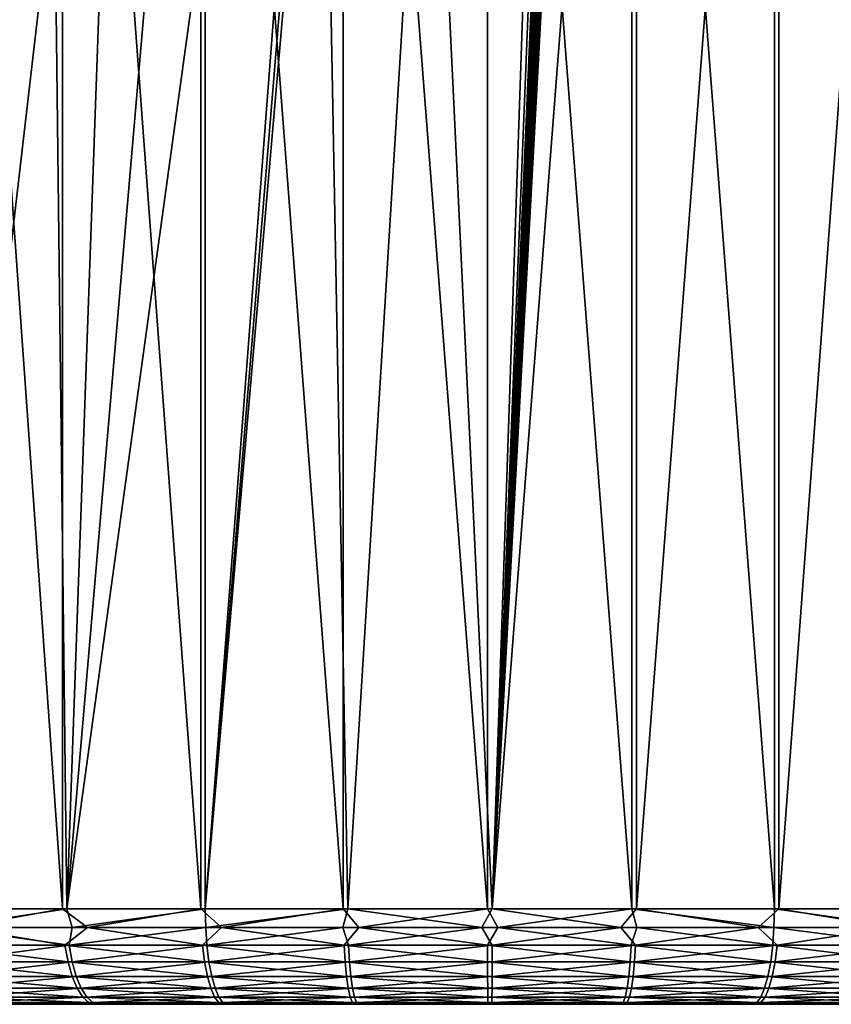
# Model space of a CAD drawing. Header units: metres. Extents: x -150 to 310, y -128 to 84.
# Tile 107 of 256: x -81 to -73, y 53 to 63. Entities that reach past the tile are written whole.
import ezdxf

# ---------------------------------------------------------------- set-up
doc = ezdxf.new("R2010")
doc.units = ezdxf.units.M
doc.layers.add('solid_26009703_SW0001', color=7, linetype='CONTINUOUS')

msp = doc.modelspace()

# ---------------------------------------------------------------- linework, layer by layer
at = {"layer": 'solid_26009703_SW0001'}
for points in [[(-82.35643, 73.099998, 11.60594), (-82.355347, 53.599998, 11.606674), (-80.968307, 53.599998, 12.207958)], [(-82.35643, 73.099998, 11.60594), (-80.968307, 53.599998, 12.207958), (-80.967117, 73.099998, 12.208299)], [(-80.967117, 73.099998, 12.208299), (-80.968307, 53.599998, 12.207958), (-79.520828, 53.599998, 12.644153)], [(-80.967117, 73.099998, 12.208299), (-79.520828, 53.599998, 12.644153), (-79.520859, 73.099998, 12.643783)], [(-79.520859, 73.099998, 12.643783), (-79.520828, 53.599998, 12.644153), (-78.032501, 53.599998, 12.909354)], [(-79.520859, 73.099998, 12.643783), (-78.032501, 53.599998, 12.909354), (-78.033531, 73.099998, 12.909177)], [(-77.982559, 73.099998, -12.915035), (-79.475189, 53.599998, -12.654969), (-79.475189, 64.099998, -12.654969)], [(-78.250595, 68.445404, -12.881592), (-79.475189, 53.599998, -12.654969), (-77.982559, 73.099998, -12.915035)], [(-78.033531, 73.099998, 12.909177), (-78.032501, 53.599998, 12.909354), (-76.523453, 53.599998, 12.999979)], [(-78.033531, 73.099998, 12.909177), (-76.523453, 53.599998, 12.999979), (-76.522179, 73.099998, 12.999772)], [(-76.522179, 73.099998, 12.999772), (-76.523453, 53.599998, 12.999979), (-75.014084, 53.599998, 12.9148)], [(-76.522179, 73.099998, 12.999772), (-75.014084, 53.599998, 12.9148), (-75.018433, 73.099998, 12.915075)], [(-74.96769, 73.099998, -12.909378), (-74.967499, 53.599998, -12.909354), (-76.476547, 53.599998, -12.999979)], [(-75.691391, 67.989128, -12.974828), (-74.96769, 73.099998, -12.909378), (-76.476547, 53.599998, -12.999979)], [(-75.018433, 73.099998, 12.915075), (-73.524811, 53.599998, 12.654969), (-73.524811, 73.099998, 12.654969)], [(-75.018433, 73.099998, 12.915075), (-75.014084, 53.599998, 12.9148), (-73.524811, 53.599998, 12.654969)], [(-74.96769, 73.099998, -12.909378), (-73.478683, 73.099998, -12.643806), (-74.967499, 53.599998, -12.909354)], [(-73.478683, 73.099998, -12.643806), (-73.479172, 53.599998, -12.644153), (-74.967499, 53.599998, -12.909354)], [(-73.524811, 73.099998, 12.654969), (-73.524811, 53.599998, 12.654969), (-72.075775, 53.599998, 12.224002)], [(-72.072235, 73.099998, 12.222557), (-73.524811, 73.099998, 12.654969), (-72.075775, 53.599998, 12.224002)], [(-72.032967, 73.099998, -12.208186), (-72.031693, 53.599998, -12.207958), (-73.479172, 53.599998, -12.644153)], [(-73.478683, 73.099998, -12.643806), (-72.032967, 73.099998, -12.208186), (-73.479172, 53.599998, -12.644153)], [(-78.250595, 67.754593, -12.881592), (-79.475189, 53.599998, -12.654969), (-78.250595, 68.445404, -12.881592)], [(-75.699532, 67.87986, -12.975332), (-75.691391, 67.989128, -12.974828), (-76.476547, 53.599998, -12.999979)], [(-75.711929, 67.78035, -12.976091), (-75.699532, 67.87986, -12.975332), (-76.476547, 53.599998, -12.999979)], [(-75.727013, 67.692337, -12.976998), (-75.711929, 67.78035, -12.976091), (-76.476547, 53.599998, -12.999979)], [(-78.250595, 67.754593, -12.881592), (-77.985916, 53.599998, -12.9148), (-79.475189, 53.599998, -12.654969)], [(-78.250595, 67.754593, -12.881592), (-77.135239, 67.444611, -12.98447), (-77.985916, 53.599998, -12.9148)], [(-75.744034, 67.613434, -12.978002), (-75.727013, 67.692337, -12.976998), (-76.476547, 53.599998, -12.999979)], [(-75.762444, 67.542526, -12.97906), (-75.744034, 67.613434, -12.978002), (-76.476547, 53.599998, -12.999979)], [(-75.781837, 67.478653, -12.980148), (-75.762444, 67.542526, -12.97906), (-76.476547, 53.599998, -12.999979)], [(-75.801956, 67.421021, -12.981246), (-75.781837, 67.478653, -12.980148), (-76.476547, 53.599998, -12.999979)], [(-77.135239, 67.444611, -12.98447), (-76.476547, 53.599998, -12.999979), (-77.985916, 53.599998, -12.9148)], [(-77.135239, 67.444611, -12.98447), (-76.014847, 67.135757, -12.990944), (-76.476547, 53.599998, -12.999979)], [(-75.822624, 67.368996, -12.98234), (-75.801956, 67.421021, -12.981246), (-76.476547, 53.599998, -12.999979)], [(-75.843719, 67.32206, -12.983424), (-75.822624, 67.368996, -12.98234), (-76.476547, 53.599998, -12.999979)], [(-75.865227, 67.279793, -12.984493), (-75.843719, 67.32206, -12.983424), (-76.476547, 53.599998, -12.999979)], [(-75.887192, 67.241913, -12.985548), (-75.865227, 67.279793, -12.984493), (-76.476547, 53.599998, -12.999979)], [(-75.933296, 67.179077, -12.987642), (-75.887192, 67.241913, -12.985548), (-76.476547, 53.599998, -12.999979)], [(-76.014847, 67.135757, -12.990944), (-75.933296, 67.179077, -12.987642), (-76.476547, 53.599998, -12.999979)], [(-82.313431, 53.599998, -11.627725), (-81.526527, 64.727043, -11.988913), (-81.051949, 64.453949, -12.177019)], [(-82.313431, 53.599998, -11.627725), (-81.051949, 64.453949, -12.177019), (-80.924225, 53.599998, -12.224002)], [(-80.924225, 53.599998, -12.224002), (-81.051949, 64.453949, -12.177019), (-80.541862, 64.256508, -12.3557)], [(-80.924225, 53.599998, -12.224002), (-80.541862, 64.256508, -12.3557), (-80.017563, 64.13884, -12.515061)], [(-80.924225, 53.599998, -12.224002), (-80.017563, 64.13884, -12.515061), (-79.475189, 64.099998, -12.654969)], [(-80.924225, 53.599998, -12.224002), (-79.475189, 64.099998, -12.654969), (-79.475189, 53.599998, -12.654969)], [(-82.055923, 53.404911, 11.731688), (-80.968307, 53.599998, 12.207958), (-82.355347, 53.599998, 11.606674)], [(-82.208138, 53.404911, -11.658384), (-82.313431, 53.599998, -11.627725), (-80.924225, 53.599998, -12.224002)], [(-80.86692, 53.404911, -12.224188), (-82.208138, 53.404911, -11.658384), (-80.924225, 53.599998, -12.224002)], [(-82.055923, 53.404911, 11.731688), (-80.707458, 53.404911, 12.279987), (-80.968307, 53.599998, 12.207958)], [(-80.707458, 53.404911, 12.279987), (-79.520828, 53.599998, 12.644153), (-80.968307, 53.599998, 12.207958)], [(-80.86692, 53.404911, -12.224188), (-80.924225, 53.599998, -12.224002), (-79.475189, 53.599998, -12.654969)], [(-79.470787, 53.404911, -12.636265), (-80.86692, 53.404911, -12.224188), (-79.475189, 53.599998, -12.654969)], [(-80.707458, 53.404911, 12.279987), (-79.306084, 53.404911, 12.673859), (-79.520828, 53.599998, 12.644153)], [(-79.306084, 53.404911, 12.673859), (-78.032501, 53.599998, 12.909354), (-79.520828, 53.599998, 12.644153)], [(-79.470787, 53.404911, -12.636265), (-79.475189, 53.599998, -12.654969), (-77.985916, 53.599998, -12.9148)], [(-78.0373, 53.404911, -12.889434), (-79.470787, 53.404911, -12.636265), (-77.985916, 53.599998, -12.9148)], [(-79.306084, 53.404911, 12.673859), (-77.869415, 53.404911, 12.90835), (-78.032501, 53.599998, 12.909354)], [(-76.584473, 53.404911, -12.980511), (-78.0373, 53.404911, -12.889434), (-77.985916, 53.599998, -12.9148)], [(-77.869415, 53.404911, 12.90835), (-76.523453, 53.599998, 12.999979), (-78.032501, 53.599998, 12.909354)], [(-76.584473, 53.404911, -12.980511), (-77.985916, 53.599998, -12.9148), (-76.476547, 53.599998, -12.999979)], [(-77.869415, 53.404911, 12.90835), (-76.415527, 53.404911, 12.980511), (-76.523453, 53.599998, 12.999979)], [(-75.130585, 53.404911, -12.90835), (-76.584473, 53.404911, -12.980511), (-76.476547, 53.599998, -12.999979)], [(-76.415527, 53.404911, 12.980511), (-75.014084, 53.599998, 12.9148), (-76.523453, 53.599998, 12.999979)], [(-75.130585, 53.404911, -12.90835), (-76.476547, 53.599998, -12.999979), (-74.967499, 53.599998, -12.909354)], [(-76.415527, 53.404911, 12.980511), (-74.9627, 53.404911, 12.889434), (-75.014084, 53.599998, 12.9148)], [(-73.693916, 53.404911, -12.673859), (-75.130585, 53.404911, -12.90835), (-74.967499, 53.599998, -12.909354)], [(-73.529213, 53.404911, 12.636265), (-73.524811, 53.599998, 12.654969), (-75.014084, 53.599998, 12.9148)], [(-74.9627, 53.404911, 12.889434), (-73.529213, 53.404911, 12.636265), (-75.014084, 53.599998, 12.9148)], [(-73.693916, 53.404911, -12.673859), (-74.967499, 53.599998, -12.909354), (-73.479172, 53.599998, -12.644153)], [(-72.292542, 53.404911, -12.279987), (-73.693916, 53.404911, -12.673859), (-73.479172, 53.599998, -12.644153)], [(-72.13308, 53.404911, 12.224188), (-73.524811, 53.599998, 12.654969), (-73.529213, 53.404911, 12.636265)], [(-72.13308, 53.404911, 12.224188), (-72.075775, 53.599998, 12.224002), (-73.524811, 53.599998, 12.654969)], [(-72.292542, 53.404911, -12.279987), (-73.479172, 53.599998, -12.644153), (-72.031693, 53.599998, -12.207958)], [(-82.321014, 53.217136, 11.538654), (-80.942101, 53.217136, 12.136412), (-82.055923, 53.404911, 11.731688)], [(-80.898293, 53.217136, -12.152356), (-82.279358, 53.217136, -11.559575), (-82.208138, 53.404911, -11.658384)], [(-80.898293, 53.217136, -12.152356), (-82.208138, 53.404911, -11.658384), (-80.86692, 53.404911, -12.224188)], [(-80.942101, 53.217136, 12.136412), (-80.707458, 53.404911, 12.279987), (-82.055923, 53.404911, 11.731688)], [(-80.942101, 53.217136, 12.136412), (-79.503113, 53.217136, 12.570045), (-80.707458, 53.404911, 12.279987)], [(-80.898293, 53.217136, -12.152356), (-80.86692, 53.404911, -12.224188), (-79.470787, 53.404911, -12.636265)], [(-79.457748, 53.217136, -12.580796), (-80.898293, 53.217136, -12.152356), (-79.470787, 53.404911, -12.636265)], [(-79.503113, 53.217136, 12.570045), (-79.306084, 53.404911, 12.673859), (-80.707458, 53.404911, 12.279987)], [(-79.503113, 53.217136, 12.570045), (-78.023514, 53.217136, 12.833692), (-79.306084, 53.404911, 12.673859)], [(-78.0373, 53.404911, -12.889434), (-79.457748, 53.217136, -12.580796), (-79.470787, 53.404911, -12.636265)], [(-77.977211, 53.217136, -12.839104), (-79.457748, 53.217136, -12.580796), (-78.0373, 53.404911, -12.889434)], [(-78.023514, 53.217136, 12.833692), (-77.869415, 53.404911, 12.90835), (-79.306084, 53.404911, 12.673859)], [(-77.977211, 53.217136, -12.839104), (-78.0373, 53.404911, -12.889434), (-76.584473, 53.404911, -12.980511)], [(-78.023514, 53.217136, 12.833692), (-76.523308, 53.217136, 12.923783), (-77.869415, 53.404911, 12.90835)], [(-76.476692, 53.217136, -12.923783), (-77.977211, 53.217136, -12.839104), (-76.584473, 53.404911, -12.980511)], [(-76.523308, 53.217136, 12.923783), (-76.415527, 53.404911, 12.980511), (-77.869415, 53.404911, 12.90835)], [(-76.476692, 53.217136, -12.923783), (-76.584473, 53.404911, -12.980511), (-75.130585, 53.404911, -12.90835)], [(-76.523308, 53.217136, 12.923783), (-75.022789, 53.217136, 12.839104), (-76.415527, 53.404911, 12.980511)], [(-74.976486, 53.217136, -12.833692), (-76.476692, 53.217136, -12.923783), (-75.130585, 53.404911, -12.90835)], [(-75.022789, 53.217136, 12.839104), (-74.9627, 53.404911, 12.889434), (-76.415527, 53.404911, 12.980511)], [(-74.976486, 53.217136, -12.833692), (-75.130585, 53.404911, -12.90835), (-73.693916, 53.404911, -12.673859)], [(-75.022789, 53.217136, 12.839104), (-73.542252, 53.217136, 12.580796), (-74.9627, 53.404911, 12.889434)], [(-73.496887, 53.217136, -12.570045), (-74.976486, 53.217136, -12.833692), (-73.693916, 53.404911, -12.673859)], [(-73.542252, 53.217136, 12.580796), (-73.529213, 53.404911, 12.636265), (-74.9627, 53.404911, 12.889434)], [(-73.496887, 53.217136, -12.570045), (-73.693916, 53.404911, -12.673859), (-72.292542, 53.404911, -12.279987)], [(-72.101707, 53.217136, 12.152356), (-73.529213, 53.404911, 12.636265), (-73.542252, 53.217136, 12.580796)], [(-72.101707, 53.217136, 12.152356), (-72.13308, 53.404911, 12.224188), (-73.529213, 53.404911, 12.636265)], [(-72.057899, 53.217136, -12.136412), (-73.496887, 53.217136, -12.570045), (-72.292542, 53.404911, -12.279987)], [(-80.910286, 53.044102, 12.049498), (-80.942101, 53.217136, 12.136412), (-82.321014, 53.217136, 11.538654)], [(-82.279327, 53.044102, 11.45602), (-80.910286, 53.044102, 12.049498), (-82.321014, 53.217136, 11.538654)], [(-82.237968, 53.044102, -11.476792), (-82.279358, 53.217136, -11.559575), (-80.898293, 53.217136, -12.152356)], [(-80.866791, 53.044102, -12.065328), (-82.237968, 53.044102, -11.476792), (-80.898293, 53.217136, -12.152356)], [(-79.481606, 53.044102, 12.480026), (-79.503113, 53.217136, 12.570045), (-80.942101, 53.217136, 12.136412)], [(-80.910286, 53.044102, 12.049498), (-79.481606, 53.044102, 12.480026), (-80.942101, 53.217136, 12.136412)], [(-80.866791, 53.044102, -12.065328), (-80.898293, 53.217136, -12.152356), (-79.457748, 53.217136, -12.580796)], [(-79.436569, 53.044102, -12.4907), (-80.866791, 53.044102, -12.065328), (-79.457748, 53.217136, -12.580796)], [(-78.012596, 53.044102, 12.741784), (-78.023514, 53.217136, 12.833692), (-79.503113, 53.217136, 12.570045)], [(-79.481606, 53.044102, 12.480026), (-78.012596, 53.044102, 12.741784), (-79.503113, 53.217136, 12.570045)], [(-77.977211, 53.217136, -12.839104), (-79.436569, 53.044102, -12.4907), (-79.457748, 53.217136, -12.580796)], [(-77.966629, 53.044102, -12.747157), (-79.436569, 53.044102, -12.4907), (-77.977211, 53.217136, -12.839104)], [(-76.52314, 53.044102, 12.83123), (-76.523308, 53.217136, 12.923783), (-78.023514, 53.217136, 12.833692)], [(-78.012596, 53.044102, 12.741784), (-76.52314, 53.044102, 12.83123), (-78.023514, 53.217136, 12.833692)], [(-77.966629, 53.044102, -12.747157), (-77.977211, 53.217136, -12.839104), (-76.476692, 53.217136, -12.923783)], [(-76.47686, 53.044102, -12.83123), (-77.966629, 53.044102, -12.747157), (-76.476692, 53.217136, -12.923783)], [(-75.033371, 53.044102, 12.747157), (-75.022789, 53.217136, 12.839104), (-76.523308, 53.217136, 12.923783)], [(-76.52314, 53.044102, 12.83123), (-75.033371, 53.044102, 12.747157), (-76.523308, 53.217136, 12.923783)], [(-76.47686, 53.044102, -12.83123), (-76.476692, 53.217136, -12.923783), (-74.976486, 53.217136, -12.833692)], [(-74.987404, 53.044102, -12.741784), (-76.47686, 53.044102, -12.83123), (-74.976486, 53.217136, -12.833692)], [(-75.033371, 53.044102, 12.747157), (-73.563431, 53.044102, 12.4907), (-75.022789, 53.217136, 12.839104)], [(-73.563431, 53.044102, 12.4907), (-73.542252, 53.217136, 12.580796), (-75.022789, 53.217136, 12.839104)], [(-74.987404, 53.044102, -12.741784), (-74.976486, 53.217136, -12.833692), (-73.496887, 53.217136, -12.570045)], [(-73.518394, 53.044102, -12.480026), (-74.987404, 53.044102, -12.741784), (-73.496887, 53.217136, -12.570045)], [(-72.133209, 53.044102, 12.065328), (-73.542252, 53.217136, 12.580796), (-73.563431, 53.044102, 12.4907)], [(-72.133209, 53.044102, 12.065328), (-72.101707, 53.217136, 12.152356), (-73.542252, 53.217136, 12.580796)], [(-73.518394, 53.044102, -12.480026), (-73.496887, 53.217136, -12.570045), (-72.057899, 53.217136, -12.136412)], [(-72.089714, 53.044102, -12.049498), (-73.518394, 53.044102, -12.480026), (-72.057899, 53.217136, -12.136412)], [(-80.86747, 52.892475, 11.932526), (-80.910286, 53.044102, 12.049498), (-82.279327, 53.044102, 11.45602)], [(-82.223221, 52.892475, 11.34481), (-80.86747, 52.892475, 11.932526), (-82.279327, 53.044102, 11.45602)], [(-82.182266, 52.892475, -11.365379), (-82.237968, 53.044102, -11.476792), (-80.866791, 53.044102, -12.065328)], [(-80.824402, 52.892475, -11.948201), (-82.182266, 52.892475, -11.365379), (-80.866791, 53.044102, -12.065328)], [(-79.45266, 52.892475, 12.358874), (-79.481606, 53.044102, 12.480026), (-80.910286, 53.044102, 12.049498)], [(-80.86747, 52.892475, 11.932526), (-79.45266, 52.892475, 12.358874), (-80.910286, 53.044102, 12.049498)], [(-80.824402, 52.892475, -11.948201), (-80.866791, 53.044102, -12.065328), (-79.436569, 53.044102, -12.4907)], [(-79.408058, 52.892475, -12.369445), (-80.824402, 52.892475, -11.948201), (-79.436569, 53.044102, -12.4907)], [(-77.997917, 52.892475, 12.618091), (-78.012596, 53.044102, 12.741784), (-79.481606, 53.044102, 12.480026)], [(-79.45266, 52.892475, 12.358874), (-77.997917, 52.892475, 12.618091), (-79.481606, 53.044102, 12.480026)], [(-77.966629, 53.044102, -12.747157), (-79.408058, 52.892475, -12.369445), (-79.436569, 53.044102, -12.4907)], [(-77.952393, 52.892475, -12.623412), (-79.408058, 52.892475, -12.369445), (-77.966629, 53.044102, -12.747157)], [(-76.522919, 52.892475, 12.70667), (-76.52314, 53.044102, 12.83123), (-78.012596, 53.044102, 12.741784)], [(-77.997917, 52.892475, 12.618091), (-76.522919, 52.892475, 12.70667), (-78.012596, 53.044102, 12.741784)], [(-77.952393, 52.892475, -12.623412), (-77.966629, 53.044102, -12.747157), (-76.47686, 53.044102, -12.83123)], [(-76.477081, 52.892475, -12.70667), (-77.952393, 52.892475, -12.623412), (-76.47686, 53.044102, -12.83123)], [(-75.047607, 52.892475, 12.623412), (-75.033371, 53.044102, 12.747157), (-76.52314, 53.044102, 12.83123)], [(-76.522919, 52.892475, 12.70667), (-75.047607, 52.892475, 12.623412), (-76.52314, 53.044102, 12.83123)], [(-76.477081, 52.892475, -12.70667), (-76.47686, 53.044102, -12.83123), (-74.987404, 53.044102, -12.741784)], [(-75.002083, 52.892475, -12.618091), (-76.477081, 52.892475, -12.70667), (-74.987404, 53.044102, -12.741784)], [(-75.047607, 52.892475, 12.623412), (-73.591942, 52.892475, 12.369445), (-75.033371, 53.044102, 12.747157)], [(-73.591942, 52.892475, 12.369445), (-73.563431, 53.044102, 12.4907), (-75.033371, 53.044102, 12.747157)], [(-75.002083, 52.892475, -12.618091), (-74.987404, 53.044102, -12.741784), (-73.518394, 53.044102, -12.480026)], [(-73.54734, 52.892475, -12.358874), (-75.002083, 52.892475, -12.618091), (-73.518394, 53.044102, -12.480026)], [(-72.175598, 52.892475, 11.948201), (-73.563431, 53.044102, 12.4907), (-73.591942, 52.892475, 12.369445)], [(-72.175598, 52.892475, 11.948201), (-72.133209, 53.044102, 12.065328), (-73.563431, 53.044102, 12.4907)], [(-73.54734, 52.892475, -12.358874), (-73.518394, 53.044102, -12.480026), (-72.089714, 53.044102, -12.049498)], [(-72.13253, 52.892475, -11.932526), (-73.54734, 52.892475, -12.358874), (-72.089714, 53.044102, -12.049498)], [(-80.815308, 52.768093, 11.789999), (-80.86747, 52.892475, 11.932526), (-82.223221, 52.892475, 11.34481)], [(-82.154861, 52.768093, 11.209303), (-80.815308, 52.768093, 11.789999), (-82.223221, 52.892475, 11.34481)], [(-82.114395, 52.768093, -11.229628), (-82.182266, 52.892475, -11.365379), (-80.824402, 52.892475, -11.948201)], [(-80.772751, 52.768093, -11.805488), (-82.114395, 52.768093, -11.229628), (-80.824402, 52.892475, -11.948201)], [(-79.417389, 52.768093, 12.211256), (-79.45266, 52.892475, 12.358874), (-80.86747, 52.892475, 11.932526)], [(-80.815308, 52.768093, 11.789999), (-79.417389, 52.768093, 12.211256), (-80.86747, 52.892475, 11.932526)], [(-80.772751, 52.768093, -11.805488), (-80.824402, 52.892475, -11.948201), (-79.408058, 52.892475, -12.369445)], [(-79.373329, 52.768093, -12.2217), (-80.772751, 52.768093, -11.805488), (-79.408058, 52.892475, -12.369445)], [(-77.980026, 52.768093, 12.467376), (-77.997917, 52.892475, 12.618091), (-79.45266, 52.892475, 12.358874)], [(-79.417389, 52.768093, 12.211256), (-77.980026, 52.768093, 12.467376), (-79.45266, 52.892475, 12.358874)], [(-77.952393, 52.892475, -12.623412), (-79.373329, 52.768093, -12.2217), (-79.408058, 52.892475, -12.369445)], [(-77.935043, 52.768093, -12.472633), (-79.373329, 52.768093, -12.2217), (-77.952393, 52.892475, -12.623412)], [(-76.522644, 52.768093, 12.554896), (-76.522919, 52.892475, 12.70667), (-77.997917, 52.892475, 12.618091)], [(-77.980026, 52.768093, 12.467376), (-76.522644, 52.768093, 12.554896), (-77.997917, 52.892475, 12.618091)], [(-77.935043, 52.768093, -12.472633), (-77.952393, 52.892475, -12.623412), (-76.477081, 52.892475, -12.70667)], [(-76.477356, 52.768093, -12.554896), (-77.935043, 52.768093, -12.472633), (-76.477081, 52.892475, -12.70667)], [(-75.064957, 52.768093, 12.472633), (-75.047607, 52.892475, 12.623412), (-76.522919, 52.892475, 12.70667)], [(-76.522644, 52.768093, 12.554896), (-75.064957, 52.768093, 12.472633), (-76.522919, 52.892475, 12.70667)], [(-76.477356, 52.768093, -12.554896), (-76.477081, 52.892475, -12.70667), (-75.002083, 52.892475, -12.618091)], [(-75.019974, 52.768093, -12.467376), (-76.477356, 52.768093, -12.554896), (-75.002083, 52.892475, -12.618091)], [(-75.064957, 52.768093, 12.472633), (-73.626671, 52.768093, 12.2217), (-75.047607, 52.892475, 12.623412)], [(-73.626671, 52.768093, 12.2217), (-73.591942, 52.892475, 12.369445), (-75.047607, 52.892475, 12.623412)], [(-75.019974, 52.768093, -12.467376), (-75.002083, 52.892475, -12.618091), (-73.54734, 52.892475, -12.358874)], [(-73.582611, 52.768093, -12.211256), (-75.019974, 52.768093, -12.467376), (-73.54734, 52.892475, -12.358874)], [(-72.227249, 52.768093, 11.805488), (-73.591942, 52.892475, 12.369445), (-73.626671, 52.768093, 12.2217)], [(-72.227249, 52.768093, 11.805488), (-72.175598, 52.892475, 11.948201), (-73.591942, 52.892475, 12.369445)], [(-73.582611, 52.768093, -12.211256), (-73.54734, 52.892475, -12.358874), (-72.13253, 52.892475, -11.932526)], [(-72.184692, 52.768093, -11.789999), (-73.582611, 52.768093, -12.211256), (-72.13253, 52.892475, -11.932526)], [(-80.755791, 52.675747, 11.627407), (-80.815308, 52.768093, 11.789999), (-82.154861, 52.768093, 11.209303)], [(-82.076874, 52.675747, 11.054719), (-80.755791, 52.675747, 11.627407), (-82.154861, 52.768093, 11.209303)], [(-82.036964, 52.675747, -11.074763), (-82.114395, 52.768093, -11.229628), (-80.772751, 52.768093, -11.805488)], [(-80.713829, 52.675747, -11.642682), (-82.036964, 52.675747, -11.074763), (-80.772751, 52.768093, -11.805488)], [(-79.377159, 52.675747, 12.042854), (-79.417389, 52.768093, 12.211256), (-80.815308, 52.768093, 11.789999)], [(-80.755791, 52.675747, 11.627407), (-79.377159, 52.675747, 12.042854), (-80.815308, 52.768093, 11.789999)], [(-80.713829, 52.675747, -11.642682), (-80.772751, 52.768093, -11.805488), (-79.373329, 52.768093, -12.2217)], [(-79.333702, 52.675747, -12.053154), (-80.713829, 52.675747, -11.642682), (-79.373329, 52.768093, -12.2217)], [(-77.95961, 52.675747, 12.295443), (-77.980026, 52.768093, 12.467376), (-79.417389, 52.768093, 12.211256)], [(-79.377159, 52.675747, 12.042854), (-77.95961, 52.675747, 12.295443), (-79.417389, 52.768093, 12.211256)], [(-77.935043, 52.768093, -12.472633), (-79.333702, 52.675747, -12.053154), (-79.373329, 52.768093, -12.2217)], [(-77.915253, 52.675747, -12.300628), (-79.333702, 52.675747, -12.053154), (-77.935043, 52.768093, -12.472633)], [(-76.522331, 52.675747, 12.381756), (-76.522644, 52.768093, 12.554896), (-77.980026, 52.768093, 12.467376)], [(-77.95961, 52.675747, 12.295443), (-76.522331, 52.675747, 12.381756), (-77.980026, 52.768093, 12.467376)], [(-77.915253, 52.675747, -12.300628), (-77.935043, 52.768093, -12.472633), (-76.477356, 52.768093, -12.554896)], [(-76.477669, 52.675747, -12.381756), (-77.915253, 52.675747, -12.300628), (-76.477356, 52.768093, -12.554896)], [(-75.084747, 52.675747, 12.300628), (-75.064957, 52.768093, 12.472633), (-76.522644, 52.768093, 12.554896)], [(-76.522331, 52.675747, 12.381756), (-75.084747, 52.675747, 12.300628), (-76.522644, 52.768093, 12.554896)], [(-76.477669, 52.675747, -12.381756), (-76.477356, 52.768093, -12.554896), (-75.019974, 52.768093, -12.467376)], [(-75.04039, 52.675747, -12.295443), (-76.477669, 52.675747, -12.381756), (-75.019974, 52.768093, -12.467376)], [(-75.084747, 52.675747, 12.300628), (-73.666298, 52.675747, 12.053154), (-75.064957, 52.768093, 12.472633)], [(-73.666298, 52.675747, 12.053154), (-73.626671, 52.768093, 12.2217), (-75.064957, 52.768093, 12.472633)], [(-75.04039, 52.675747, -12.295443), (-75.019974, 52.768093, -12.467376), (-73.582611, 52.768093, -12.211256)], [(-73.622841, 52.675747, -12.042854), (-75.04039, 52.675747, -12.295443), (-73.582611, 52.768093, -12.211256)], [(-72.286171, 52.675747, 11.642682), (-73.626671, 52.768093, 12.2217), (-73.666298, 52.675747, 12.053154)], [(-72.286171, 52.675747, 11.642682), (-72.227249, 52.768093, 11.805488), (-73.626671, 52.768093, 12.2217)], [(-73.622841, 52.675747, -12.042854), (-73.582611, 52.768093, -12.211256), (-72.184692, 52.768093, -11.789999)], [(-72.244209, 52.675747, -11.627407), (-73.622841, 52.675747, -12.042854), (-72.184692, 52.768093, -11.789999)], [(-80.691231, 52.618984, 11.45101), (-80.755791, 52.675747, 11.627407), (-82.076874, 52.675747, 11.054719)], [(-81.992271, 52.618984, 10.887011), (-80.691231, 52.618984, 11.45101), (-82.076874, 52.675747, 11.054719)], [(-81.952965, 52.618984, -10.906751), (-82.036964, 52.675747, -11.074763), (-80.713829, 52.675747, -11.642682)], [(-81.992271, 52.618984, 10.887011), (-81.537445, 52.599998, 10.891277), (-80.873436, 52.599998, 11.174566)], [(-81.992271, 52.618984, 10.887011), (-80.873436, 52.599998, 11.174566), (-80.691231, 52.618984, 11.45101)], [(-81.952965, 52.618984, -10.906751), (-81.304207, 52.599998, -10.996396), (-81.955147, 52.599998, -10.688103)], [(-80.649902, 52.618984, -11.466054), (-81.952965, 52.618984, -10.906751), (-80.713829, 52.675747, -11.642682)], [(-80.649902, 52.618984, -11.466054), (-81.304207, 52.599998, -10.996396), (-81.952965, 52.618984, -10.906751)], [(-80.649902, 52.618984, -11.466054), (-80.636269, 52.599998, -11.264433), (-81.304207, 52.599998, -10.996396)], [(-80.691231, 52.618984, 11.45101), (-80.873436, 52.599998, 11.174566), (-80.189873, 52.599998, 11.4181)], [(-79.333511, 52.618984, 11.860155), (-79.377159, 52.675747, 12.042854), (-80.755791, 52.675747, 11.627407)], [(-80.691231, 52.618984, 11.45101), (-79.333511, 52.618984, 11.860155), (-80.755791, 52.675747, 11.627407)], [(-80.649902, 52.618984, -11.466054), (-80.713829, 52.675747, -11.642682), (-79.333702, 52.675747, -12.053154)], [(-80.691231, 52.618984, 11.45101), (-80.189873, 52.599998, 11.4181), (-79.491272, 52.599998, 11.620809)], [(-80.691231, 52.618984, 11.45101), (-79.491272, 52.599998, 11.620809), (-79.333511, 52.618984, 11.860155)], [(-79.29071, 52.618984, -11.870298), (-80.649902, 52.618984, -11.466054), (-79.333702, 52.675747, -12.053154)], [(-80.649902, 52.618984, -11.466054), (-79.95031, 52.599998, -11.492805), (-80.636269, 52.599998, -11.264433)], [(-79.29071, 52.618984, -11.870298), (-79.95031, 52.599998, -11.492805), (-80.649902, 52.618984, -11.466054)], [(-79.29071, 52.618984, -11.870298), (-79.24633, 52.599998, -11.681511), (-79.95031, 52.599998, -11.492805)], [(-79.333511, 52.618984, 11.860155), (-79.491272, 52.599998, 11.620809), (-78.785141, 52.599998, 11.780412)], [(-77.937469, 52.618984, 12.108911), (-77.95961, 52.675747, 12.295443), (-79.377159, 52.675747, 12.042854)], [(-79.333511, 52.618984, 11.860155), (-77.937469, 52.618984, 12.108911), (-79.377159, 52.675747, 12.042854)], [(-77.915253, 52.675747, -12.300628), (-79.29071, 52.618984, -11.870298), (-79.333702, 52.675747, -12.053154)], [(-79.333511, 52.618984, 11.860155), (-78.785141, 52.599998, 11.780412), (-78.071106, 52.599998, 11.89629)], [(-79.333511, 52.618984, 11.860155), (-78.071106, 52.599998, 11.89629), (-77.937469, 52.618984, 12.108911)], [(-77.893784, 52.618984, -12.114017), (-79.29071, 52.618984, -11.870298), (-77.915253, 52.675747, -12.300628)], [(-77.893784, 52.618984, -12.114017), (-79.24633, 52.599998, -11.681511), (-79.29071, 52.618984, -11.870298)], [(-77.893784, 52.618984, -12.114017), (-78.532013, 52.599998, -11.826246), (-79.24633, 52.599998, -11.681511)], [(-77.893784, 52.618984, -12.114017), (-77.816162, 52.599998, -11.927443), (-78.532013, 52.599998, -11.826246)], [(-77.937469, 52.618984, 12.108911), (-78.071106, 52.599998, 11.89629), (-77.347046, 52.599998, 11.969382)], [(-76.521996, 52.618984, 12.193915), (-76.522331, 52.675747, 12.381756), (-77.95961, 52.675747, 12.295443)], [(-77.937469, 52.618984, 12.108911), (-76.521996, 52.618984, 12.193915), (-77.95961, 52.675747, 12.295443)], [(-77.937469, 52.618984, 12.108911), (-77.347046, 52.599998, 11.969382), (-76.621353, 52.599998, 11.999143)], [(-77.937469, 52.618984, 12.108911), (-76.621353, 52.599998, 11.999143), (-76.521996, 52.618984, 12.193915)], [(-77.893784, 52.618984, -12.114017), (-77.915253, 52.675747, -12.300628), (-76.477669, 52.675747, -12.381756)], [(-76.478004, 52.618984, -12.193915), (-77.893784, 52.618984, -12.114017), (-76.477669, 52.675747, -12.381756)], [(-76.478004, 52.618984, -12.193915), (-77.816162, 52.599998, -11.927443), (-77.893784, 52.618984, -12.114017)], [(-76.478004, 52.618984, -12.193915), (-77.098763, 52.599998, -11.985101), (-77.816162, 52.599998, -11.927443)], [(-76.478004, 52.618984, -12.193915), (-76.378647, 52.599998, -11.999143), (-77.098763, 52.599998, -11.985101)], [(-76.521996, 52.618984, 12.193915), (-76.621353, 52.599998, 11.999143), (-75.901237, 52.599998, 11.985101)], [(-75.106216, 52.618984, 12.114017), (-75.084747, 52.675747, 12.300628), (-76.522331, 52.675747, 12.381756)], [(-76.521996, 52.618984, 12.193915), (-75.106216, 52.618984, 12.114017), (-76.522331, 52.675747, 12.381756)], [(-76.521996, 52.618984, 12.193915), (-75.901237, 52.599998, 11.985101), (-75.183838, 52.599998, 11.927443)], [(-76.521996, 52.618984, 12.193915), (-75.183838, 52.599998, 11.927443), (-75.106216, 52.618984, 12.114017)], [(-76.478004, 52.618984, -12.193915), (-76.477669, 52.675747, -12.381756), (-75.04039, 52.675747, -12.295443)], [(-75.062531, 52.618984, -12.108911), (-76.478004, 52.618984, -12.193915), (-75.04039, 52.675747, -12.295443)], [(-75.062531, 52.618984, -12.108911), (-76.378647, 52.599998, -11.999143), (-76.478004, 52.618984, -12.193915)], [(-75.062531, 52.618984, -12.108911), (-75.652954, 52.599998, -11.969382), (-76.378647, 52.599998, -11.999143)], [(-75.062531, 52.618984, -12.108911), (-74.928894, 52.599998, -11.89629), (-75.652954, 52.599998, -11.969382)], [(-75.106216, 52.618984, 12.114017), (-75.183838, 52.599998, 11.927443), (-74.467987, 52.599998, 11.826246)], [(-75.106216, 52.618984, 12.114017), (-73.70929, 52.618984, 11.870298), (-75.084747, 52.675747, 12.300628)], [(-75.106216, 52.618984, 12.114017), (-74.467987, 52.599998, 11.826246), (-73.75367, 52.599998, 11.681511)], [(-75.106216, 52.618984, 12.114017), (-73.75367, 52.599998, 11.681511), (-73.70929, 52.618984, 11.870298)], [(-73.70929, 52.618984, 11.870298), (-73.666298, 52.675747, 12.053154), (-75.084747, 52.675747, 12.300628)], [(-75.062531, 52.618984, -12.108911), (-75.04039, 52.675747, -12.295443), (-73.622841, 52.675747, -12.042854)], [(-73.666489, 52.618984, -11.860155), (-75.062531, 52.618984, -12.108911), (-73.622841, 52.675747, -12.042854)], [(-73.666489, 52.618984, -11.860155), (-74.928894, 52.599998, -11.89629), (-75.062531, 52.618984, -12.108911)], [(-73.666489, 52.618984, -11.860155), (-74.214859, 52.599998, -11.780412), (-74.928894, 52.599998, -11.89629)], [(-73.666489, 52.618984, -11.860155), (-73.508728, 52.599998, -11.620809), (-74.214859, 52.599998, -11.780412)], [(-73.70929, 52.618984, 11.870298), (-73.75367, 52.599998, 11.681511), (-73.04969, 52.599998, 11.492805)], [(-72.350098, 52.618984, 11.466054), (-73.666298, 52.675747, 12.053154), (-73.70929, 52.618984, 11.870298)], [(-72.350098, 52.618984, 11.466054), (-73.70929, 52.618984, 11.870298), (-73.04969, 52.599998, 11.492805)], [(-73.666489, 52.618984, -11.860155), (-73.622841, 52.675747, -12.042854), (-72.244209, 52.675747, -11.627407)], [(-72.308769, 52.618984, -11.45101), (-73.666489, 52.618984, -11.860155), (-72.244209, 52.675747, -11.627407)], [(-72.308769, 52.618984, -11.45101), (-73.508728, 52.599998, -11.620809), (-73.666489, 52.618984, -11.860155)], [(-72.350098, 52.618984, 11.466054), (-72.286171, 52.675747, 11.642682), (-73.666298, 52.675747, 12.053154)], [(-72.308769, 52.618984, -11.45101), (-72.810127, 52.599998, -11.4181), (-73.508728, 52.599998, -11.620809)], [(-72.350098, 52.618984, 11.466054), (-73.04969, 52.599998, 11.492805), (-72.363731, 52.599998, 11.264433)], [(-80.873436, 52.599998, 11.174566), (-85.394394, 52.599998, -8.055288), (-84.890953, 52.599998, -8.577887)], [(-80.873436, 52.599998, 11.174566), (-81.537445, 52.599998, 10.891277), (-85.394394, 52.599998, -8.055288)], [(-80.189873, 52.599998, 11.4181), (-84.890953, 52.599998, -8.577887), (-84.35585, 52.599998, -9.070642)], [(-80.189873, 52.599998, 11.4181), (-80.873436, 52.599998, 11.174566), (-84.890953, 52.599998, -8.577887)], [(-79.491272, 52.599998, 11.620809), (-84.35585, 52.599998, -9.070642), (-83.7948, 52.599998, -9.528159)], [(-79.491272, 52.599998, 11.620809), (-80.189873, 52.599998, 11.4181), (-84.35585, 52.599998, -9.070642)], [(-78.785141, 52.599998, 11.780412), (-83.7948, 52.599998, -9.528159), (-83.207199, 52.599998, -9.950053)], [(-78.785141, 52.599998, 11.780412), (-79.491272, 52.599998, 11.620809), (-83.7948, 52.599998, -9.528159)], [(-78.071106, 52.599998, 11.89629), (-83.207199, 52.599998, -9.950053), (-82.59156, 52.599998, -10.338109)], [(-78.071106, 52.599998, 11.89629), (-78.785141, 52.599998, 11.780412), (-83.207199, 52.599998, -9.950053)], [(-77.347046, 52.599998, 11.969382), (-82.59156, 52.599998, -10.338109), (-81.955147, 52.599998, -10.688103)], [(-77.347046, 52.599998, 11.969382), (-78.071106, 52.599998, 11.89629), (-82.59156, 52.599998, -10.338109)], [(-76.621353, 52.599998, 11.999143), (-81.955147, 52.599998, -10.688103), (-81.304207, 52.599998, -10.996396)], [(-76.621353, 52.599998, 11.999143), (-77.347046, 52.599998, 11.969382), (-81.955147, 52.599998, -10.688103)], [(-75.901237, 52.599998, 11.985101), (-81.304207, 52.599998, -10.996396), (-80.636269, 52.599998, -11.264433)], [(-75.901237, 52.599998, 11.985101), (-76.621353, 52.599998, 11.999143), (-81.304207, 52.599998, -10.996396)], [(-75.183838, 52.599998, 11.927443), (-80.636269, 52.599998, -11.264433), (-79.95031, 52.599998, -11.492805)], [(-75.183838, 52.599998, 11.927443), (-75.901237, 52.599998, 11.985101), (-80.636269, 52.599998, -11.264433)], [(-74.467987, 52.599998, 11.826246), (-79.95031, 52.599998, -11.492805), (-79.24633, 52.599998, -11.681511)], [(-74.467987, 52.599998, 11.826246), (-75.183838, 52.599998, 11.927443), (-79.95031, 52.599998, -11.492805)], [(-79.24633, 52.599998, -11.681511), (-78.532013, 52.599998, -11.826246), (-73.75367, 52.599998, 11.681511)], [(-74.467987, 52.599998, 11.826246), (-79.24633, 52.599998, -11.681511), (-73.75367, 52.599998, 11.681511)], [(-78.532013, 52.599998, -11.826246), (-73.04969, 52.599998, 11.492805), (-73.75367, 52.599998, 11.681511)], [(-78.532013, 52.599998, -11.826246), (-77.816162, 52.599998, -11.927443), (-73.04969, 52.599998, 11.492805)], [(-77.816162, 52.599998, -11.927443), (-72.363731, 52.599998, 11.264433), (-73.04969, 52.599998, 11.492805)], [(-77.816162, 52.599998, -11.927443), (-77.098763, 52.599998, -11.985101), (-72.363731, 52.599998, 11.264433)], [(-77.098763, 52.599998, -11.985101), (-71.695793, 52.599998, 10.996396), (-72.363731, 52.599998, 11.264433)], [(-77.098763, 52.599998, -11.985101), (-76.378647, 52.599998, -11.999143), (-71.695793, 52.599998, 10.996396)], [(-76.378647, 52.599998, -11.999143), (-71.044853, 52.599998, 10.688103), (-71.695793, 52.599998, 10.996396)], [(-76.378647, 52.599998, -11.999143), (-75.652954, 52.599998, -11.969382), (-71.044853, 52.599998, 10.688103)], [(-75.652954, 52.599998, -11.969382), (-70.40844, 52.599998, 10.338109), (-71.044853, 52.599998, 10.688103)], [(-75.652954, 52.599998, -11.969382), (-74.928894, 52.599998, -11.89629), (-70.40844, 52.599998, 10.338109)], [(-74.928894, 52.599998, -11.89629), (-69.792801, 52.599998, 9.950053), (-70.40844, 52.599998, 10.338109)], [(-74.928894, 52.599998, -11.89629), (-74.214859, 52.599998, -11.780412), (-69.792801, 52.599998, 9.950053)], [(-74.214859, 52.599998, -11.780412), (-69.2052, 52.599998, 9.528159), (-69.792801, 52.599998, 9.950053)], [(-74.214859, 52.599998, -11.780412), (-73.508728, 52.599998, -11.620809), (-69.2052, 52.599998, 9.528159)], [(-73.508728, 52.599998, -11.620809), (-68.64415, 52.599998, 9.070642), (-69.2052, 52.599998, 9.528159)], [(-73.508728, 52.599998, -11.620809), (-72.810127, 52.599998, -11.4181), (-68.64415, 52.599998, 9.070642)]]:
    msp.add_3dface(points, dxfattribs=at)

doc.saveas('drawing.dxf')
